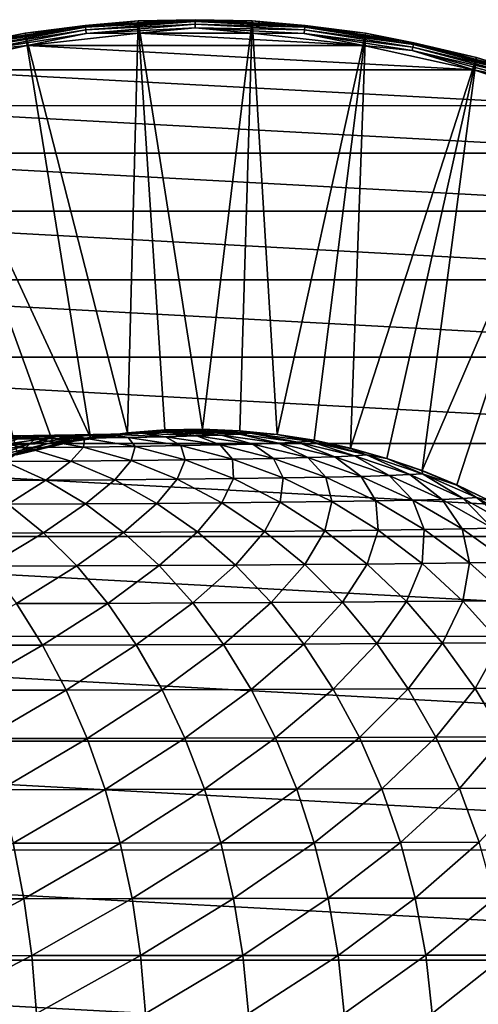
# Model space of a CAD drawing. Header units: metres. Extents: x -237 to 25, y -25 to 25.
# Tile 163 of 165: x -4 to 7, y 2 to 25. Entities that reach past the tile are written whole.
import ezdxf

# ---------------------------------------------------------------- set-up
doc = ezdxf.new("R2010")
doc.units = ezdxf.units.M
doc.layers.add('solid_10481232', color=7, linetype='CONTINUOUS')

msp = doc.modelspace()

# ---------------------------------------------------------------- linework, layer by layer
at = {"layer": 'solid_10481232'}
for points in [[(-2.652644, 25.23822, -145.784805), (-5.276225, 24.822685, -145.784805), (-4.107528, 25.054831, -145.689651)], [(-5.267592, 24.782072, -145.871353), (-5.276225, 24.822685, -145.784805), (-2.652644, 25.23822, -145.784805)], [(-2.648304, 25.196928, -145.871353), (-5.267592, 24.782072, -145.871353), (-2.652644, 25.23822, -145.784805)], [(-5.253717, 24.716797, -145.940369), (-5.267592, 24.782072, -145.871353), (-2.648304, 25.196928, -145.871353)], [(-2.641328, 25.130558, -145.940369), (-5.253717, 24.716797, -145.940369), (-2.648304, 25.196928, -145.871353)], [(-1.374546, 25.35206, -145.689651), (-4.107528, 25.054831, -145.689651), (-1.63275, 15.41643, 140.923172)], [(-2.652644, 25.23822, -145.784805), (-4.107528, 25.054831, -145.689651), (-1.374546, 25.35206, -145.689651)], [(0, 25.377239, -145.784805), (-2.652644, 25.23822, -145.784805), (-1.374546, 25.35206, -145.689651)], [(-2.648304, 25.196928, -145.871353), (-2.652644, 25.23822, -145.784805), (0, 25.377239, -145.784805)], [(0, 25.33572, -145.871353), (-2.648304, 25.196928, -145.871353), (0, 25.377239, -145.784805)], [(-2.641328, 25.130558, -145.940369), (-2.648304, 25.196928, -145.871353), (0, 25.33572, -145.871353)], [(0, 25.268986, -145.940369), (-2.641328, 25.130558, -145.940369), (0, 25.33572, -145.871353)], [(-2.632431, 25.04591, -145.984756), (-2.641328, 25.130558, -145.940369), (0, 25.268986, -145.940369)], [(0, 25.18387, -145.984756), (-2.632431, 25.04591, -145.984756), (0, 25.268986, -145.940369)], [(0, 25.18387, -145.984756), (-1.363864, 25.051767, -146), (-2.632431, 25.04591, -145.984756)], [(-1.374546, 25.35206, -145.689651), (-1.63275, 15.41643, 140.923172), (-0.731111, 15.485433, 140.922241)], [(0, 25.377239, -145.784805), (-1.374546, 25.35206, -145.689651), (1.374551, 25.352058, -145.689651)], [(-1.374546, 25.35206, -145.689651), (-0.731111, 15.485433, 140.922241), (0.172941, 15.501748, 140.921341)], [(1.374551, 25.352058, -145.689651), (-1.374546, 25.35206, -145.689651), (0.172941, 15.501748, 140.921341)], [(0, 25.18387, -145.984756), (1.36298, 25.051817, -146), (-1.363864, 25.051767, -146)], [(2.652644, 25.23822, -145.784805), (0, 25.377239, -145.784805), (1.374551, 25.352058, -145.689651)], [(0, 25.33572, -145.871353), (0, 25.377239, -145.784805), (2.652644, 25.23822, -145.784805)], [(2.648304, 25.196928, -145.871353), (0, 25.33572, -145.871353), (2.652644, 25.23822, -145.784805)], [(0, 25.268986, -145.940369), (0, 25.33572, -145.871353), (2.648304, 25.196928, -145.871353)], [(2.641328, 25.130558, -145.940369), (0, 25.268986, -145.940369), (2.648304, 25.196928, -145.871353)], [(0, 25.18387, -145.984756), (0, 25.268986, -145.940369), (2.641328, 25.130558, -145.940369)], [(2.632431, 25.04591, -145.984756), (1.36298, 25.051817, -146), (0, 25.18387, -145.984756)], [(2.632431, 25.04591, -145.984756), (0, 25.18387, -145.984756), (2.641328, 25.130558, -145.940369)], [(1.374551, 25.352058, -145.689651), (0.172941, 15.501748, 140.921341), (1.076236, 15.465341, 140.920486)], [(1.374551, 25.352058, -145.689651), (1.076236, 15.465341, 140.920486), (1.97577, 15.376354, 140.919647)], [(4.107533, 25.054829, -145.689651), (1.374551, 25.352058, -145.689651), (1.97577, 15.376354, 140.919647)], [(2.652644, 25.23822, -145.784805), (1.374551, 25.352058, -145.689651), (4.107533, 25.054829, -145.689651)], [(2.641328, 25.130558, -145.940369), (2.648304, 25.196928, -145.871353), (5.267592, 24.782072, -145.871353)], [(2.648304, 25.196928, -145.871353), (2.652644, 25.23822, -145.784805), (5.276225, 24.822685, -145.784805)], [(5.267592, 24.782072, -145.871353), (2.648304, 25.196928, -145.871353), (5.276225, 24.822685, -145.784805)], [(5.276225, 24.822685, -145.784805), (2.652644, 25.23822, -145.784805), (4.107533, 25.054829, -145.689651)], [(-4.107528, 25.054831, -145.689651), (-6.792352, 24.463856, -145.689651), (-2.528835, 15.294971, 140.924133)], [(-5.276225, 24.822685, -145.784805), (-6.792352, 24.463856, -145.689651), (-4.107528, 25.054831, -145.689651)], [(-5.236021, 24.633541, -145.984756), (-5.253717, 24.716797, -145.940369), (-2.641328, 25.130558, -145.940369)], [(-2.632431, 25.04591, -145.984756), (-5.236021, 24.633541, -145.984756), (-2.641328, 25.130558, -145.940369)], [(-2.632431, 25.04591, -145.984756), (-4.060328, 24.758013, -146), (-5.236021, 24.633541, -145.984756)], [(-4.107528, 25.054831, -145.689651), (-2.528835, 15.294971, 140.924133), (-1.63275, 15.41643, 140.923172)], [(-4.060328, 24.758013, -146), (-1.363864, 25.051767, -146), (4.059454, 24.758156, -146)], [(-2.632431, 25.04591, -145.984756), (-1.363864, 25.051767, -146), (-4.060328, 24.758013, -146)], [(-1.363864, 25.051767, -146), (1.36298, 25.051817, -146), (4.059454, 24.758156, -146)], [(2.632431, 25.04591, -145.984756), (4.059454, 24.758156, -146), (1.36298, 25.051817, -146)], [(4.107533, 25.054829, -145.689651), (1.97577, 15.376354, 140.919647), (2.868652, 15.235079, 140.918854)], [(2.632431, 25.04591, -145.984756), (2.641328, 25.130558, -145.940369), (5.253717, 24.716797, -145.940369)], [(5.236021, 24.633541, -145.984756), (4.059454, 24.758156, -146), (2.632431, 25.04591, -145.984756)], [(5.236021, 24.633541, -145.984756), (2.632431, 25.04591, -145.984756), (5.253717, 24.716797, -145.940369)], [(5.253717, 24.716797, -145.940369), (2.641328, 25.130558, -145.940369), (5.267592, 24.782072, -145.871353)], [(4.107533, 25.054829, -145.689651), (2.868652, 15.235079, 140.918854), (3.752005, 15.041944, 140.918076)], [(6.792357, 24.463854, -145.689651), (4.107533, 25.054829, -145.689651), (3.752005, 15.041944, 140.918076)], [(5.276225, 24.822685, -145.784805), (4.107533, 25.054829, -145.689651), (6.792357, 24.463854, -145.689651)], [(-6.72318, 24.171391, -146), (-4.060328, 24.758013, -146), (6.722326, 24.171627, -146)], [(-5.236021, 24.633541, -145.984756), (-4.060328, 24.758013, -146), (-6.72318, 24.171391, -146)], [(-4.060328, 24.758013, -146), (4.059454, 24.758156, -146), (6.722326, 24.171627, -146)], [(5.236021, 24.633541, -145.984756), (6.722326, 24.171627, -146), (4.059454, 24.758156, -146)], [(5.236021, 24.633541, -145.984756), (5.253717, 24.716797, -145.940369), (7.808546, 24.032232, -145.940369)], [(5.253717, 24.716797, -145.940369), (5.267592, 24.782072, -145.871353), (7.829168, 24.095701, -145.871353)], [(7.808546, 24.032232, -145.940369), (5.253717, 24.716797, -145.940369), (7.829168, 24.095701, -145.871353)], [(5.267592, 24.782072, -145.871353), (5.276225, 24.822685, -145.784805), (7.841998, 24.135187, -145.784805)], [(7.829168, 24.095701, -145.871353), (5.267592, 24.782072, -145.871353), (7.841998, 24.135187, -145.784805)], [(7.841998, 24.135187, -145.784805), (5.276225, 24.822685, -145.784805), (6.792357, 24.463854, -145.689651)], [(-6.792352, 24.463856, -145.689651), (-3.416245, 15.121487, 140.925125), (-2.528835, 15.294971, 140.924133)], [(-6.792352, 24.463856, -145.689651), (-4.291882, 14.896602, 140.926147), (-3.416245, 15.121487, 140.925125)], [(6.792357, 24.463854, -145.689651), (3.752005, 15.041944, 140.918076), (4.622889, 14.797544, 140.917328)], [(6.792357, 24.463854, -145.689651), (4.622889, 14.797544, 140.917328), (5.478206, 14.502705, 140.916611)], [(7.782244, 23.951283, -145.984756), (6.722326, 24.171627, -146), (5.236021, 24.633541, -145.984756)], [(7.782244, 23.951283, -145.984756), (5.236021, 24.633541, -145.984756), (7.808546, 24.032232, -145.940369)], [(9.397548, 23.586063, -145.689651), (6.792357, 24.463854, -145.689651), (5.478206, 14.502705, 140.916611)], [(7.841998, 24.135187, -145.784805), (6.792357, 24.463854, -145.689651), (9.397548, 23.586063, -145.689651)], [(-9.29343, 23.303907, -146), (-6.72318, 24.171391, -146), (9.292607, 23.304235, -146)], [(-6.72318, 24.171391, -146), (6.722326, 24.171627, -146), (9.292607, 23.304235, -146)], [(7.782244, 23.951283, -145.984756), (9.292607, 23.304235, -146), (6.722326, 24.171627, -146)], [(9.397548, 23.586063, -145.689651), (5.478206, 14.502705, 140.916611), (6.314895, 14.158462, 140.915909)], [(9.397548, 23.586063, -145.689651), (6.314895, 14.158462, 140.915909), (7.129953, 13.76606, 140.915253)], [(-11.767362, 22.158346, -146), (-9.29343, 23.303907, -146), (11.766581, 22.15876, -146)], [(-9.29343, 23.303907, -146), (9.292607, 23.304235, -146), (11.766581, 22.15876, -146)], [(-14.090999, 20.757641, -146), (-11.767362, 22.158346, -146), (14.090264, 20.758139, -146)], [(-11.767362, 22.158346, -146), (11.766581, 22.15876, -146), (14.090264, 20.758139, -146)], [(-16.25993, 19.10717, -146), (-14.090999, 20.757641, -146), (16.259251, 19.107748, -146)], [(-14.090999, 20.757641, -146), (14.090264, 20.758139, -146), (16.259251, 19.107748, -146)], [(-18.22834, 17.238207, -146), (-16.25993, 19.10717, -146), (18.22773, 17.23885, -146)], [(-16.25993, 19.10717, -146), (16.259251, 19.107748, -146), (18.22773, 17.23885, -146)], [(-19.991009, 15.160204, -146), (-18.22834, 17.238207, -146), (19.990479, 15.160904, -146)], [(-18.22834, 17.238207, -146), (18.22773, 17.23885, -146), (19.990479, 15.160904, -146)], [(-1.751068, 15.383691, 145.479752), (-0.340942, 15.449522, 145.687744), (-1.511891, 15.407787, 143.292648)], [(-0.753634, 15.426707, 147.919159), (-0.340942, 15.449522, 145.687744), (-1.751068, 15.383691, 145.479752)], [(-1.63275, 15.41643, 140.923172), (-0.730771, 15.481753, 141.084991), (-0.731111, 15.485433, 140.922241)], [(-1.63275, 15.41643, 140.923172), (-1.632227, 15.412836, 141.084763), (-0.730771, 15.481753, 141.084991)], [(-1.511891, 15.407787, 143.292648), (-0.730771, 15.481753, 141.084991), (-1.632227, 15.412836, 141.084763)], [(-1.511891, 15.407787, 143.292648), (-0.08809, 15.473722, 143.397888), (-0.730771, 15.481753, 141.084991)], [(-0.340942, 15.449522, 145.687744), (-0.08809, 15.473722, 143.397888), (-1.511891, 15.407787, 143.292648)], [(-0.753634, 15.426707, 147.919159), (0.635484, 15.360973, 148.229126), (-0.340942, 15.449522, 145.687744)], [(-0.731111, 15.485433, 140.922241), (0.173101, 15.498014, 141.08519), (0.172941, 15.501748, 140.921341)], [(-0.731111, 15.485433, 140.922241), (-0.730771, 15.481753, 141.084991), (0.173101, 15.498014, 141.08519)], [(-0.08809, 15.473722, 143.397888), (0.173101, 15.498014, 141.08519), (-0.730771, 15.481753, 141.084991)], [(-0.340942, 15.449522, 145.687744), (1.069185, 15.383691, 145.895737), (-0.08809, 15.473722, 143.397888)], [(0.635484, 15.360973, 148.229126), (1.069185, 15.383691, 145.895737), (-0.340942, 15.449522, 145.687744)], [(-0.08809, 15.473722, 143.397888), (1.335711, 15.407787, 143.503113), (0.173101, 15.498014, 141.08519)], [(1.069185, 15.383691, 145.895737), (1.335711, 15.407787, 143.503113), (-0.08809, 15.473722, 143.397888)], [(0.172941, 15.501748, 140.921341), (0.173101, 15.498014, 141.08519), (1.076212, 15.46164, 141.085358)], [(0.172941, 15.501748, 140.921341), (1.076212, 15.46164, 141.085358), (1.076236, 15.465341, 140.920486)], [(1.335711, 15.407787, 143.503113), (1.076212, 15.46164, 141.085358), (0.173101, 15.498014, 141.08519)], [(1.076236, 15.465341, 140.920486), (1.076212, 15.46164, 141.085358), (1.975549, 15.372659, 141.085495)], [(1.335711, 15.407787, 143.503113), (1.975549, 15.372659, 141.085495), (1.076212, 15.46164, 141.085358)], [(1.076236, 15.465341, 140.920486), (1.975549, 15.372659, 141.085495), (1.97577, 15.376354, 140.919647)], [(-5.616918, 15.045159, 163.291336), (-4.088508, 15.058062, 161.477814), (-5.193641, 15.253612, 160.616119)], [(-5.455269, 15.104931, 152.999573), (-4.183659, 15.30109, 153.598785), (-4.677862, 15.123276, 151.169495)], [(-5.136516, 15.283885, 155.444672), (-4.183659, 15.30109, 153.598785), (-5.455269, 15.104931, 152.999573)], [(-5.193641, 15.253612, 160.616119), (-3.863899, 15.26806, 158.776245), (-5.040868, 15.333396, 157.991211)], [(-5.193641, 15.253612, 160.616119), (-4.088508, 15.058062, 161.477814), (-3.863899, 15.26806, 158.776245)], [(-5.136516, 15.283885, 155.444672), (-3.903476, 15.349289, 156.141296), (-4.183659, 15.30109, 153.598785)], [(-5.040868, 15.333396, 157.991211), (-3.903476, 15.349289, 156.141296), (-5.136516, 15.283885, 155.444672)], [(-5.040868, 15.333396, 157.991211), (-3.863899, 15.26806, 158.776245), (-3.903476, 15.349289, 156.141296)], [(-4.677862, 15.123276, 151.169495), (-3.363931, 15.319673, 151.673981), (-4.031201, 15.142981, 149.268692)], [(-4.183659, 15.30109, 153.598785), (-3.363931, 15.319673, 151.673981), (-4.677862, 15.123276, 151.169495)], [(-4.311, 14.883071, 143.085754), (-2.923526, 15.21026, 143.188309), (-3.415357, 15.117919, 141.084167)], [(-3.149145, 15.186474, 145.273544), (-2.923526, 15.21026, 143.188309), (-4.311, 14.883071, 143.085754)], [(-4.183659, 15.30109, 153.598785), (-2.901089, 15.366568, 154.203186), (-3.363931, 15.319673, 151.673981)], [(-3.903476, 15.349289, 156.141296), (-2.901089, 15.366568, 154.203186), (-4.183659, 15.30109, 153.598785)], [(-4.088508, 15.058062, 161.477814), (-2.696987, 15.072324, 159.554581), (-3.863899, 15.26806, 158.776245)], [(-4.031201, 15.142981, 149.268692), (-2.682015, 15.339634, 149.675674), (-3.52, 15.164047, 147.301849)], [(-3.363931, 15.319673, 151.673981), (-2.682015, 15.339634, 149.675674), (-4.031201, 15.142981, 149.268692)], [(-3.903476, 15.349289, 156.141296), (-2.670435, 15.283885, 156.837921), (-2.901089, 15.366568, 154.203186)], [(-3.863899, 15.26806, 158.776245), (-2.670435, 15.283885, 156.837921), (-3.903476, 15.349289, 156.141296)], [(-3.863899, 15.26806, 158.776245), (-2.696987, 15.072324, 159.554581), (-2.670435, 15.283885, 156.837921)], [(-3.52, 15.164047, 147.301849), (-2.142752, 15.360973, 147.609177), (-3.149145, 15.186474, 145.273544)], [(-2.682015, 15.339634, 149.675674), (-2.142752, 15.360973, 147.609177), (-3.52, 15.164047, 147.301849)], [(-3.416245, 15.121487, 140.925125), (-2.528122, 15.291373, 141.084488), (-2.528835, 15.294971, 140.924133)], [(-3.416245, 15.121487, 140.925125), (-3.415357, 15.117919, 141.084167), (-2.528122, 15.291373, 141.084488)], [(-2.923526, 15.21026, 143.188309), (-2.528122, 15.291373, 141.084488), (-3.415357, 15.117919, 141.084167)], [(-3.363931, 15.319673, 151.673981), (-2.038675, 15.38523, 152.182816), (-2.682015, 15.339634, 149.675674)], [(-2.901089, 15.366568, 154.203186), (-2.038675, 15.38523, 152.182816), (-3.363931, 15.319673, 151.673981)], [(-3.149145, 15.186474, 145.273544), (-1.751068, 15.383691, 145.479752), (-2.923526, 15.21026, 143.188309)], [(-2.142752, 15.360973, 147.609177), (-1.751068, 15.383691, 145.479752), (-3.149145, 15.186474, 145.273544)], [(-2.923526, 15.21026, 143.188309), (-1.511891, 15.407787, 143.292648), (-2.528122, 15.291373, 141.084488)], [(-1.751068, 15.383691, 145.479752), (-1.511891, 15.407787, 143.292648), (-2.923526, 15.21026, 143.188309)], [(-2.901089, 15.366568, 154.203186), (-1.618519, 15.30109, 154.807571), (-2.038675, 15.38523, 152.182816)], [(-2.670435, 15.283885, 156.837921), (-1.618519, 15.30109, 154.807571), (-2.901089, 15.366568, 154.203186)], [(-2.696987, 15.072324, 159.554581), (-1.447932, 15.087947, 157.528595), (-2.670435, 15.283885, 156.837921)], [(-2.682015, 15.339634, 149.675674), (-1.321201, 15.405276, 150.086166), (-2.142752, 15.360973, 147.609177)], [(-2.038675, 15.38523, 152.182816), (-1.321201, 15.405276, 150.086166), (-2.682015, 15.339634, 149.675674)], [(-2.670435, 15.283885, 156.837921), (-1.447932, 15.087947, 157.528595), (-1.618519, 15.30109, 154.807571)], [(-2.528835, 15.294971, 140.924133), (-1.632227, 15.412836, 141.084763), (-1.63275, 15.41643, 140.923172)], [(-2.528835, 15.294971, 140.924133), (-2.528122, 15.291373, 141.084488), (-1.632227, 15.412836, 141.084763)], [(-1.511891, 15.407787, 143.292648), (-1.632227, 15.412836, 141.084763), (-2.528122, 15.291373, 141.084488)], [(-2.142752, 15.360973, 147.609177), (-0.753634, 15.426707, 147.919159), (-1.751068, 15.383691, 145.479752)], [(-1.321201, 15.405276, 150.086166), (-0.753634, 15.426707, 147.919159), (-2.142752, 15.360973, 147.609177)], [(-2.038675, 15.38523, 152.182816), (-0.713419, 15.319673, 152.691666), (-1.321201, 15.405276, 150.086166)], [(-1.618519, 15.30109, 154.807571), (-0.713419, 15.319673, 152.691666), (-2.038675, 15.38523, 152.182816)], [(-1.618519, 15.30109, 154.807571), (-0.346909, 15.104931, 155.406799), (-0.713419, 15.319673, 152.691666)], [(-1.447932, 15.087947, 157.528595), (-0.346909, 15.104931, 155.406799), (-1.618519, 15.30109, 154.807571)], [(-1.321201, 15.405276, 150.086166), (0.039613, 15.339634, 150.496643), (-0.753634, 15.426707, 147.919159)], [(-0.713419, 15.319673, 152.691666), (0.039613, 15.339634, 150.496643), (-1.321201, 15.405276, 150.086166)], [(0.039613, 15.339634, 150.496643), (0.635484, 15.360973, 148.229126), (-0.753634, 15.426707, 147.919159)], [(-0.713419, 15.319673, 152.691666), (0.600513, 15.123276, 153.196152), (0.039613, 15.339634, 150.496643)], [(-0.346909, 15.104931, 155.406799), (0.600513, 15.123276, 153.196152), (-0.713419, 15.319673, 152.691666)], [(0.039613, 15.339634, 150.496643), (1.388799, 15.142981, 150.903625), (0.635484, 15.360973, 148.229126)], [(0.600513, 15.123276, 153.196152), (1.388799, 15.142981, 150.903625), (0.039613, 15.339634, 150.496643)], [(0.635484, 15.360973, 148.229126), (2.012731, 15.164047, 148.536453), (1.069185, 15.383691, 145.895737)], [(1.388799, 15.142981, 150.903625), (2.012731, 15.164047, 148.536453), (0.635484, 15.360973, 148.229126)], [(1.069185, 15.383691, 145.895737), (2.467262, 15.186474, 146.101944), (1.335711, 15.407787, 143.503113)], [(2.012731, 15.164047, 148.536453), (2.467262, 15.186474, 146.101944), (1.069185, 15.383691, 145.895737)], [(1.335711, 15.407787, 143.503113), (2.747345, 15.21026, 143.607452), (1.975549, 15.372659, 141.085495)], [(2.467262, 15.186474, 146.101944), (2.747345, 15.21026, 143.607452), (1.335711, 15.407787, 143.503113)], [(1.97577, 15.376354, 140.919647), (1.975549, 15.372659, 141.085495), (2.868228, 15.231329, 141.085602)], [(2.747345, 15.21026, 143.607452), (2.868228, 15.231329, 141.085602), (1.975549, 15.372659, 141.085495)], [(1.97577, 15.376354, 140.919647), (2.868228, 15.231329, 141.085602), (2.868652, 15.235079, 140.918854)], [(2.467262, 15.186474, 146.101944), (3.84141, 14.859795, 146.304626), (2.747345, 15.21026, 143.607452)], [(2.747345, 15.21026, 143.607452), (4.13482, 14.883071, 143.710007), (2.868228, 15.231329, 141.085602)], [(3.84141, 14.859795, 146.304626), (4.13482, 14.883071, 143.710007), (2.747345, 15.21026, 143.607452)], [(2.868652, 15.235079, 140.918854), (2.868228, 15.231329, 141.085602), (3.751393, 15.038215, 141.085678)], [(4.13482, 14.883071, 143.710007), (3.751393, 15.038215, 141.085678), (2.868228, 15.231329, 141.085602)], [(2.868652, 15.235079, 140.918854), (3.751393, 15.038215, 141.085678), (3.752005, 15.041944, 140.918076)], [(-21.510923, 12.911892, -146), (-19.991009, 15.160204, -146), (21.510468, 12.912657, -146)], [(-19.991009, 15.160204, -146), (19.990479, 15.160904, -146), (21.510468, 12.912657, -146)], [(-5.616918, 15.045159, 163.291336), (-4.597203, 14.721521, 164.215515), (-4.088508, 15.058062, 161.477814)], [(-5.357296, 14.817238, 148.868668), (-4.031201, 15.142981, 149.268692), (-4.873675, 14.837851, 146.999786)], [(-4.677862, 15.123276, 151.169495), (-4.031201, 15.142981, 149.268692), (-5.357296, 14.817238, 148.868668)], [(-4.873675, 14.837851, 146.999786), (-3.52, 15.164047, 147.301849), (-4.523293, 14.859795, 145.070847)], [(-4.031201, 15.142981, 149.268692), (-3.52, 15.164047, 147.301849), (-4.873675, 14.837851, 146.999786)], [(-4.597203, 14.721521, 164.215515), (-3.002289, 14.734145, 162.324753), (-4.088508, 15.058062, 161.477814)], [(-4.523293, 14.859795, 145.070847), (-3.149145, 15.186474, 145.273544), (-4.311, 14.883071, 143.085754)], [(-3.52, 15.164047, 147.301849), (-3.149145, 15.186474, 145.273544), (-4.523293, 14.859795, 145.070847)], [(-4.311, 14.883071, 143.085754), (-3.415357, 15.117919, 141.084167), (-4.290837, 14.893149, 141.083817)], [(-4.291882, 14.896602, 140.926147), (-3.415357, 15.117919, 141.084167), (-3.416245, 15.121487, 140.925125)], [(-4.291882, 14.896602, 140.926147), (-4.290837, 14.893149, 141.083817), (-3.415357, 15.117919, 141.084167)], [(-4.088508, 15.058062, 161.477814), (-3.002289, 14.734145, 162.324753), (-2.696987, 15.072324, 159.554581)], [(-3.002289, 14.734145, 162.324753), (-1.550047, 14.748101, 160.319595), (-2.696987, 15.072324, 159.554581)], [(-2.696987, 15.072324, 159.554581), (-1.550047, 14.748101, 160.319595), (-1.447932, 15.087947, 157.528595)], [(-1.550047, 14.748101, 160.319595), (-0.246351, 14.763389, 158.207443), (-1.447932, 15.087947, 157.528595)], [(-1.447932, 15.087947, 157.528595), (-0.246351, 14.763389, 158.207443), (-0.346909, 15.104931, 155.406799)], [(-0.346909, 15.104931, 155.406799), (0.902937, 14.780007, 155.995773), (0.600513, 15.123276, 153.196152)], [(-0.246351, 14.763389, 158.207443), (0.902937, 14.780007, 155.995773), (-0.346909, 15.104931, 155.406799)], [(0.600513, 15.123276, 153.196152), (1.891956, 14.797956, 153.692001), (1.388799, 15.142981, 150.903625)], [(0.902937, 14.780007, 155.995773), (1.891956, 14.797956, 153.692001), (0.600513, 15.123276, 153.196152)], [(1.388799, 15.142981, 150.903625), (2.714894, 14.817238, 151.30365), (2.012731, 15.164047, 148.536453)], [(1.891956, 14.797956, 153.692001), (2.714894, 14.817238, 151.30365), (1.388799, 15.142981, 150.903625)], [(2.012731, 15.164047, 148.536453), (3.366407, 14.837851, 148.838516), (2.467262, 15.186474, 146.101944)], [(2.714894, 14.817238, 151.30365), (3.366407, 14.837851, 148.838516), (2.012731, 15.164047, 148.536453)], [(3.366407, 14.837851, 148.838516), (3.84141, 14.859795, 146.304626), (2.467262, 15.186474, 146.101944)], [(3.752005, 15.041944, 140.918076), (3.751393, 15.038215, 141.085678), (4.622093, 14.793896, 141.085739)], [(4.13482, 14.883071, 143.710007), (4.622093, 14.793896, 141.085739), (3.751393, 15.038215, 141.085678)], [(3.752005, 15.041944, 140.918076), (4.622093, 14.793896, 141.085739), (4.622889, 14.797544, 140.917328)], [(-5.405504, 14.261279, 166.955048), (-3.603991, 14.272227, 165.115692), (-4.597203, 14.721521, 164.215515)], [(-4.597203, 14.721521, 164.215515), (-3.603991, 14.272227, 165.115692), (-3.002289, 14.734145, 162.324753)], [(-3.603991, 14.272227, 165.115692), (-1.944301, 14.284466, 163.149704), (-3.002289, 14.734145, 162.324753)], [(-3.002289, 14.734145, 162.324753), (-1.944301, 14.284466, 163.149704), (-1.550047, 14.748101, 160.319595)], [(-1.944301, 14.284466, 163.149704), (-0.432916, 14.297996, 161.064713), (-1.550047, 14.748101, 160.319595)], [(-1.550047, 14.748101, 160.319595), (-0.432916, 14.297996, 161.064713), (-0.246351, 14.763389, 158.207443)], [(-0.432916, 14.297996, 161.064713), (0.924, 14.312817, 158.868652), (-0.246351, 14.763389, 158.207443)], [(-0.246351, 14.763389, 158.207443), (0.924, 14.312817, 158.868652), (0.902937, 14.780007, 155.995773)], [(0.902937, 14.780007, 155.995773), (2.1203, 14.328928, 156.569427), (1.891956, 14.797956, 153.692001)], [(0.924, 14.312817, 158.868652), (2.1203, 14.328928, 156.569427), (0.902937, 14.780007, 155.995773)], [(1.891956, 14.797956, 153.692001), (3.149835, 14.34633, 154.174973), (2.714894, 14.817238, 151.30365)], [(2.1203, 14.328928, 156.569427), (3.149835, 14.34633, 154.174973), (1.891956, 14.797956, 153.692001)], [(2.714894, 14.817238, 151.30365), (4.006523, 14.365023, 151.693268), (3.366407, 14.837851, 148.838516)], [(3.149835, 14.34633, 154.174973), (4.006523, 14.365023, 151.693268), (2.714894, 14.817238, 151.30365)], [(3.366407, 14.837851, 148.838516), (4.684901, 14.385007, 149.132736), (3.84141, 14.859795, 146.304626)], [(4.006523, 14.365023, 151.693268), (4.684901, 14.385007, 149.132736), (3.366407, 14.837851, 148.838516)], [(3.84141, 14.859795, 146.304626), (5.179845, 14.406281, 146.502045), (4.13482, 14.883071, 143.710007)], [(4.684901, 14.385007, 149.132736), (5.179845, 14.406281, 146.502045), (3.84141, 14.859795, 146.304626)], [(4.13482, 14.883071, 143.710007), (5.486233, 14.428846, 143.809891), (4.622093, 14.793896, 141.085739)], [(5.179845, 14.406281, 146.502045), (5.486233, 14.428846, 143.809891), (4.13482, 14.883071, 143.710007)], [(4.622889, 14.797544, 140.917328), (4.622093, 14.793896, 141.085739), (5.477195, 14.499062, 141.08577)], [(5.486233, 14.428846, 143.809891), (5.477195, 14.499062, 141.08577), (4.622093, 14.793896, 141.085739)], [(4.622889, 14.797544, 140.917328), (5.477195, 14.499062, 141.08577), (5.478206, 14.502705, 140.916611)], [(5.478206, 14.502705, 140.916611), (5.477195, 14.499062, 141.08577), (6.313673, 14.154827, 141.085785)], [(5.486233, 14.428846, 143.809891), (6.313673, 14.154827, 141.085785), (5.477195, 14.499062, 141.08577)], [(5.478206, 14.502705, 140.916611), (6.313673, 14.154827, 141.085785), (6.314895, 14.158462, 140.915909)], [(-5.405504, 14.261279, 166.955048), (-4.514806, 13.690664, 167.891312), (-3.603991, 14.272227, 165.115692)], [(-4.514806, 13.690664, 167.891312), (-2.645715, 13.701175, 165.984192), (-3.603991, 14.272227, 165.115692)], [(-3.603991, 14.272227, 165.115692), (-2.645715, 13.701175, 165.984192), (-1.944301, 14.284466, 163.149704)], [(-2.645715, 13.701175, 165.984192), (-0.923528, 13.712924, 163.945618), (-1.944301, 14.284466, 163.149704)], [(-1.944301, 14.284466, 163.149704), (-0.923528, 13.712924, 163.945618), (-0.432916, 14.297996, 161.064713)], [(-0.923528, 13.712924, 163.945618), (0.644919, 13.725912, 161.78363), (-0.432916, 14.297996, 161.064713)], [(-0.432916, 14.297996, 161.064713), (0.644919, 13.725912, 161.78363), (0.924, 14.312817, 158.868652)], [(0.644919, 13.725912, 161.78363), (2.053184, 13.74014, 159.506592), (0.924, 14.312817, 158.868652)], [(0.924, 14.312817, 158.868652), (2.053184, 13.74014, 159.506592), (2.1203, 14.328928, 156.569427)], [(2.053184, 13.74014, 159.506592), (3.294841, 13.755607, 157.12291), (2.1203, 14.328928, 156.569427)], [(2.1203, 14.328928, 156.569427), (3.294841, 13.755607, 157.12291), (3.149835, 14.34633, 154.174973)], [(3.149835, 14.34633, 154.174973), (4.363466, 13.772312, 154.640961), (4.006523, 14.365023, 151.693268)], [(3.294841, 13.755607, 157.12291), (4.363466, 13.772312, 154.640961), (3.149835, 14.34633, 154.174973)], [(4.006523, 14.365023, 151.693268), (5.252717, 13.790257, 152.069183), (4.684901, 14.385007, 149.132736)], [(4.363466, 13.772312, 154.640961), (5.252717, 13.790257, 152.069183), (4.006523, 14.365023, 151.693268)], [(4.684901, 14.385007, 149.132736), (5.957015, 13.809442, 149.416595), (5.179845, 14.406281, 146.502045)], [(5.252717, 13.790257, 152.069183), (5.957015, 13.809442, 149.416595), (4.684901, 14.385007, 149.132736)], [(5.179845, 14.406281, 146.502045), (6.471198, 13.829865, 146.69252), (5.486233, 14.428846, 143.809891)], [(5.957015, 13.809442, 149.416595), (6.471198, 13.829865, 146.69252), (5.179845, 14.406281, 146.502045)], [(5.486233, 14.428846, 143.809891), (6.79011, 13.851527, 143.906265), (6.313673, 14.154827, 141.085785)], [(6.471198, 13.829865, 146.69252), (6.79011, 13.851527, 143.906265), (5.486233, 14.428846, 143.809891)], [(6.314895, 14.158462, 140.915909), (6.313673, 14.154827, 141.085785), (7.128553, 13.762522, 141.08577)], [(6.79011, 13.851527, 143.906265), (7.128553, 13.762522, 141.08577), (6.313673, 14.154827, 141.085785)], [(6.314895, 14.158462, 140.915909), (7.128553, 13.762522, 141.08577), (7.129953, 13.76606, 140.915253)], [(3.294841, 13.755607, 157.12291), (4.416523, 13.064971, 157.651489), (4.363466, 13.772312, 154.640961)], [(4.363466, 13.772312, 154.640961), (5.52248, 13.080838, 155.085968), (5.252717, 13.790257, 152.069183)], [(4.416523, 13.064971, 157.651489), (5.52248, 13.080838, 155.085968), (4.363466, 13.772312, 154.640961)], [(5.252717, 13.790257, 152.069183), (6.442829, 13.097881, 152.428177), (5.957015, 13.809442, 149.416595)], [(5.52248, 13.080838, 155.085968), (6.442829, 13.097881, 152.428177), (5.252717, 13.790257, 152.069183)], [(5.957015, 13.809442, 149.416595), (7.17188, 13.116102, 149.687683), (6.471198, 13.829865, 146.69252)], [(6.442829, 13.097881, 152.428177), (7.17188, 13.116102, 149.687683), (5.957015, 13.809442, 149.416595)], [(6.471198, 13.829865, 146.69252), (7.704437, 13.135501, 146.87442), (6.79011, 13.851527, 143.906265)], [(7.17188, 13.116102, 149.687683), (7.704437, 13.135501, 146.87442), (6.471198, 13.829865, 146.69252)], [(6.79011, 13.851527, 143.906265), (8.035307, 13.156075, 143.998306), (7.128553, 13.762522, 141.08577)], [(7.704437, 13.135501, 146.87442), (8.035307, 13.156075, 143.998306), (6.79011, 13.851527, 143.906265)], [(-5.741958, 12.994483, 170.613235), (-3.664192, 13.003289, 168.785446), (-4.514806, 13.690664, 167.891312)], [(-4.514806, 13.690664, 167.891312), (-3.664192, 13.003289, 168.785446), (-2.645715, 13.701175, 165.984192)], [(-3.664192, 13.003289, 168.785446), (-1.730566, 13.013271, 166.813599), (-2.645715, 13.701175, 165.984192)], [(-2.645715, 13.701175, 165.984192), (-1.730566, 13.013271, 166.813599), (-0.923528, 13.712924, 163.945618)], [(-1.730566, 13.013271, 166.813599), (0.051306, 13.024431, 164.705719), (-0.923528, 13.712924, 163.945618)], [(-0.923528, 13.712924, 163.945618), (0.051306, 13.024431, 164.705719), (0.644919, 13.725912, 161.78363)], [(0.051306, 13.024431, 164.705719), (1.674248, 13.036767, 162.470184), (0.644919, 13.725912, 161.78363)], [(0.644919, 13.725912, 161.78363), (1.674248, 13.036767, 162.470184), (2.053184, 13.74014, 159.506592)], [(1.674248, 13.036767, 162.470184), (3.13155, 13.050281, 160.115829), (2.053184, 13.74014, 159.506592)], [(2.053184, 13.74014, 159.506592), (3.13155, 13.050281, 160.115829), (3.294841, 13.755607, 157.12291)], [(3.13155, 13.050281, 160.115829), (4.416523, 13.064971, 157.651489), (3.294841, 13.755607, 157.12291)], [(3.13155, 13.050281, 160.115829), (4.149866, 12.249, 160.691147), (4.416523, 13.064971, 157.651489)], [(4.149866, 12.249, 160.691147), (5.475744, 12.262788, 158.15062), (4.416523, 13.064971, 157.651489)], [(4.416523, 13.064971, 157.651489), (5.475744, 12.262788, 158.15062), (5.52248, 13.080838, 155.085968)], [(5.475744, 12.262788, 158.15062), (6.616953, 12.27768, 155.506195), (5.52248, 13.080838, 155.085968)], [(5.52248, 13.080838, 155.085968), (6.616953, 12.27768, 155.506195), (6.442829, 13.097881, 152.428177)], [(6.442829, 13.097881, 152.428177), (7.566669, 12.293678, 152.767181), (7.17188, 13.116102, 149.687683)], [(6.616953, 12.27768, 155.506195), (7.566669, 12.293678, 152.767181), (6.442829, 13.097881, 152.428177)], [(-22.783834, 10.50605, -146), (-21.510923, 12.911892, -146), (22.783457, 10.506869, -146)], [(-21.510923, 12.911892, -146), (21.510468, 12.912657, -146), (22.783457, 10.506869, -146)], [(-5.741958, 12.994483, 170.613235), (-5.003852, 12.196629, 171.514053), (-3.664192, 13.003289, 168.785446)], [(-5.003852, 12.196629, 171.514053), (-2.860946, 12.204893, 169.629791), (-3.664192, 13.003289, 168.785446)], [(-3.664192, 13.003289, 168.785446), (-2.860946, 12.204893, 169.629791), (-1.730566, 13.013271, 166.813599)], [(-2.860946, 12.204893, 169.629791), (-0.866377, 12.214263, 167.596832), (-1.730566, 13.013271, 166.813599)], [(-1.730566, 13.013271, 166.813599), (-0.866377, 12.214263, 167.596832), (0.051306, 13.024431, 164.705719)], [(-0.866377, 12.214263, 167.596832), (0.971855, 12.224737, 165.423492), (0.051306, 13.024431, 164.705719)], [(0.051306, 13.024431, 164.705719), (0.971855, 12.224737, 165.423492), (1.674248, 13.036767, 162.470184)], [(0.971855, 12.224737, 165.423492), (2.646257, 12.236316, 163.118515), (1.674248, 13.036767, 162.470184)], [(1.674248, 13.036767, 162.470184), (2.646257, 12.236316, 163.118515), (3.13155, 13.050281, 160.115829)], [(2.646257, 12.236316, 163.118515), (4.149866, 12.249, 160.691147), (3.13155, 13.050281, 160.115829)], [(-5.003852, 12.196629, 171.514053), (-4.315505, 11.29482, 172.354141), (-2.860946, 12.204893, 169.629791)], [(-4.315505, 11.29482, 172.354141), (-2.11185, 11.302474, 170.417221), (-2.860946, 12.204893, 169.629791)], [(-2.860946, 12.204893, 169.629791), (-2.11185, 11.302474, 170.417221), (-0.866377, 12.214263, 167.596832)], [(-2.11185, 11.302474, 170.417221), (-0.060447, 11.311151, 168.327271), (-0.866377, 12.214263, 167.596832)], [(-0.866377, 12.214263, 167.596832), (-0.060447, 11.311151, 168.327271), (0.971855, 12.224737, 165.423492)], [(-0.060447, 11.311151, 168.327271), (1.830347, 11.32085, 166.09288), (0.971855, 12.224737, 165.423492)], [(0.971855, 12.224737, 165.423492), (1.830347, 11.32085, 166.09288), (2.646257, 12.236316, 163.118515)], [(1.830347, 11.32085, 166.09288), (3.55274, 11.331573, 163.723145), (2.646257, 12.236316, 163.118515)], [(2.646257, 12.236316, 163.118515), (3.55274, 11.331573, 163.723145), (4.149866, 12.249, 160.691147)], [(3.55274, 11.331573, 163.723145), (5.099533, 11.343319, 161.227676), (4.149866, 12.249, 160.691147)], [(4.149866, 12.249, 160.691147), (5.099533, 11.343319, 161.227676), (5.475744, 12.262788, 158.15062)], [(5.099533, 11.343319, 161.227676), (6.463558, 11.356088, 158.616119), (5.475744, 12.262788, 158.15062)], [(5.475744, 12.262788, 158.15062), (6.463558, 11.356088, 158.616119), (6.616953, 12.27768, 155.506195)], [(6.463558, 11.356088, 158.616119), (7.637644, 11.36988, 155.898087), (6.616953, 12.27768, 155.506195)], [(6.616953, 12.27768, 155.506195), (7.637644, 11.36988, 155.898087), (7.566669, 12.293678, 152.767181)], [(-6.08952, 10.290493, 174.945679), (-3.682893, 10.296538, 173.126205), (-4.315505, 11.29482, 172.354141)], [(-4.315505, 11.29482, 172.354141), (-3.682893, 10.296538, 173.126205), (-2.11185, 11.302474, 170.417221)], [(-3.682893, 10.296538, 173.126205), (-1.423408, 10.303515, 171.140884), (-2.11185, 11.302474, 170.417221)], [(-2.11185, 11.302474, 170.417221), (-1.423408, 10.303515, 171.140884), (-0.060447, 11.311151, 168.327271)], [(-1.423408, 10.303515, 171.140884), (0.680227, 10.311425, 168.99855), (-0.060447, 11.311151, 168.327271)], [(-0.060447, 11.311151, 168.327271), (0.680227, 10.311425, 168.99855), (1.830347, 11.32085, 166.09288)], [(0.680227, 10.311425, 168.99855), (2.619326, 10.320268, 166.708069), (1.830347, 11.32085, 166.09288)], [(1.830347, 11.32085, 166.09288), (2.619326, 10.320268, 166.708069), (3.55274, 11.331573, 163.723145)], [(2.619326, 10.320268, 166.708069), (4.385824, 10.330043, 164.278809), (3.55274, 11.331573, 163.723145)], [(3.55274, 11.331573, 163.723145), (4.385824, 10.330043, 164.278809), (5.099533, 11.343319, 161.227676)], [(4.385824, 10.330043, 164.278809), (5.972306, 10.340751, 161.720764), (5.099533, 11.343319, 161.227676)], [(5.099533, 11.343319, 161.227676), (5.972306, 10.340751, 161.720764), (6.463558, 11.356088, 158.616119)], [(5.972306, 10.340751, 161.720764), (7.371388, 10.35239, 159.043915), (6.463558, 11.356088, 158.616119)], [(6.463558, 11.356088, 158.616119), (7.371388, 10.35239, 159.043915), (7.637644, 11.36988, 155.898087)], [(-23.78537, 7.976997, -146), (-22.783834, 10.50605, -146), (23.785091, 7.977859, -146)], [(-22.783834, 10.50605, -146), (22.783457, 10.506869, -146), (23.785091, 7.977859, -146)], [(-6.08952, 10.290493, 174.945679), (-5.571311, 9.205097, 175.683212), (-3.682893, 10.296538, 173.126205)], [(-5.571311, 9.205097, 175.683212), (-3.111285, 9.210504, 173.823822), (-3.682893, 10.296538, 173.126205)], [(-3.682893, 10.296538, 173.126205), (-3.111285, 9.210504, 173.823822), (-1.423408, 10.303515, 171.140884)], [(-3.111285, 9.210504, 173.823822), (-0.801353, 9.216745, 171.794769), (-1.423408, 10.303515, 171.140884)], [(-1.423408, 10.303515, 171.140884), (-0.801353, 9.216745, 171.794769), (0.680227, 10.311425, 168.99855)], [(-0.801353, 9.216745, 171.794769), (1.349477, 9.223821, 169.605103), (0.680227, 10.311425, 168.99855)], [(0.680227, 10.311425, 168.99855), (1.349477, 9.223821, 169.605103), (2.619326, 10.320268, 166.708069)], [(1.349477, 9.223821, 169.605103), (3.332224, 9.23173, 167.263931), (2.619326, 10.320268, 166.708069)], [(2.619326, 10.320268, 166.708069), (3.332224, 9.23173, 167.263931), (4.385824, 10.330043, 164.278809)], [(3.332224, 9.23173, 167.263931), (5.138573, 9.240475, 164.780899), (4.385824, 10.330043, 164.278809)], [(4.385824, 10.330043, 164.278809), (5.138573, 9.240475, 164.780899), (5.972306, 10.340751, 161.720764)], [(5.138573, 9.240475, 164.780899), (6.760916, 9.250053, 162.166306), (5.972306, 10.340751, 161.720764)], [(5.972306, 10.340751, 161.720764), (6.760916, 9.250053, 162.166306), (7.371388, 10.35239, 159.043915)], [(6.760916, 9.250053, 162.166306), (8.191676, 9.260466, 159.430466), (7.371388, 10.35239, 159.043915)], [(6.760916, 9.250053, 162.166306), (7.45845, 8.08037, 162.560379), (8.191676, 9.260466, 159.430466)], [(-5.571311, 9.205097, 175.683212), (-5.112949, 8.041098, 176.335556), (-3.111285, 9.210504, 173.823822)], [(-5.112949, 8.041098, 176.335556), (-2.605692, 8.045821, 174.440872), (-3.111285, 9.210504, 173.823822)], [(-3.111285, 9.210504, 173.823822), (-2.605692, 8.045821, 174.440872), (-0.801353, 9.216745, 171.794769)], [(-2.605692, 8.045821, 174.440872), (-0.251139, 8.051273, 172.373138), (-0.801353, 9.216745, 171.794769)], [(-0.801353, 9.216745, 171.794769), (-0.251139, 8.051273, 172.373138), (1.349477, 9.223821, 169.605103)], [(-0.251139, 8.051273, 172.373138), (1.941435, 8.057455, 170.141617), (1.349477, 9.223821, 169.605103)], [(1.349477, 9.223821, 169.605103), (1.941435, 8.057455, 170.141617), (3.332224, 9.23173, 167.263931)], [(1.941435, 8.057455, 170.141617), (3.962788, 8.064364, 167.755585), (3.332224, 9.23173, 167.263931)], [(3.332224, 9.23173, 167.263931), (3.962788, 8.064364, 167.755585), (5.138573, 9.240475, 164.780899)], [(3.962788, 8.064364, 167.755585), (5.804388, 8.072002, 165.224991), (5.138573, 9.240475, 164.780899)], [(5.138573, 9.240475, 164.780899), (5.804388, 8.072002, 165.224991), (6.760916, 9.250053, 162.166306)], [(5.804388, 8.072002, 165.224991), (7.45845, 8.08037, 162.560379), (6.760916, 9.250053, 162.166306)], [(5.804388, 8.072002, 165.224991), (6.377742, 6.834698, 165.607422), (7.45845, 8.08037, 162.560379)], [(6.377742, 6.834698, 165.607422), (8.059119, 6.841783, 162.899734), (7.45845, 8.08037, 162.560379)], [(-24.511478, 5.353465, -146), (-23.78537, 7.976997, -146), (24.511305, 5.354273, -146)], [(-23.78537, 7.976997, -146), (23.785091, 7.977859, -146), (24.511305, 5.354273, -146)], [(-5.112949, 8.041098, 176.335556), (-4.718239, 6.80853, 176.897308), (-2.605692, 8.045821, 174.440872)], [(-4.718239, 6.80853, 176.897308), (-2.170309, 6.81253, 174.972244), (-2.605692, 8.045821, 174.440872)], [(-2.605692, 8.045821, 174.440872), (-2.170309, 6.81253, 174.972244), (-0.251139, 8.051273, 172.373138)], [(-2.170309, 6.81253, 174.972244), (0.222667, 6.817146, 172.871185), (-0.251139, 8.051273, 172.373138)], [(-0.251139, 8.051273, 172.373138), (0.222667, 6.817146, 172.871185), (1.941435, 8.057455, 170.141617)], [(0.222667, 6.817146, 172.871185), (2.45119, 6.82238, 170.603607), (1.941435, 8.057455, 170.141617)], [(1.941435, 8.057455, 170.141617), (2.45119, 6.82238, 170.603607), (3.962788, 8.064364, 167.755585)], [(2.45119, 6.82238, 170.603607), (4.505788, 6.82823, 168.178986), (3.962788, 8.064364, 167.755585)], [(3.962788, 8.064364, 167.755585), (4.505788, 6.82823, 168.178986), (5.804388, 8.072002, 165.224991)], [(4.505788, 6.82823, 168.178986), (6.377742, 6.834698, 165.607422), (5.804388, 8.072002, 165.224991)], [(-4.718239, 6.80853, 176.897308), (-4.390619, 5.517873, 177.363586), (-2.170309, 6.81253, 174.972244)], [(-4.390619, 5.517873, 177.363586), (-1.808929, 5.521114, 175.413284), (-2.170309, 6.81253, 174.972244)], [(-2.170309, 6.81253, 174.972244), (-1.808929, 5.521114, 175.413284), (0.222667, 6.817146, 172.871185)], [(-1.808929, 5.521114, 175.413284), (0.61594, 5.524855, 173.284592), (0.222667, 6.817146, 172.871185)], [(0.222667, 6.817146, 172.871185), (0.61594, 5.524855, 173.284592), (2.45119, 6.82238, 170.603607)], [(0.61594, 5.524855, 173.284592), (2.8743, 5.529097, 170.987091), (2.45119, 6.82238, 170.603607)], [(2.45119, 6.82238, 170.603607), (2.8743, 5.529097, 170.987091), (4.505788, 6.82823, 168.178986)], [(2.8743, 5.529097, 170.987091), (4.956493, 5.533838, 168.530411), (4.505788, 6.82823, 168.178986)], [(4.505788, 6.82823, 168.178986), (4.956493, 5.533838, 168.530411), (6.377742, 6.834698, 165.607422)], [(4.956493, 5.533838, 168.530411), (6.853642, 5.53908, 165.924835), (6.377742, 6.834698, 165.607422)], [(6.377742, 6.834698, 165.607422), (6.853642, 5.53908, 165.924835), (8.059119, 6.841783, 162.899734)], [(-6.889566, 4.178041, 179.51059), (-4.132863, 4.180118, 177.730438), (-4.390619, 5.517873, 177.363586)], [(-4.390619, 5.517873, 177.363586), (-4.132863, 4.180118, 177.730438), (-1.808929, 5.521114, 175.413284)], [(-4.132863, 4.180118, 177.730438), (-1.524612, 4.182573, 175.760269), (-1.808929, 5.521114, 175.413284)], [(-1.808929, 5.521114, 175.413284), (-1.524612, 4.182573, 175.760269), (0.61594, 5.524855, 173.284592)], [(-1.524612, 4.182573, 175.760269), (0.925349, 4.185408, 173.609818), (0.61594, 5.524855, 173.284592)], [(0.61594, 5.524855, 173.284592), (0.925349, 4.185408, 173.609818), (2.8743, 5.529097, 170.987091)], [(0.925349, 4.185408, 173.609818), (3.207184, 4.188621, 171.288788), (2.8743, 5.529097, 170.987091)], [(2.8743, 5.529097, 170.987091), (3.207184, 4.188621, 171.288788), (4.956493, 5.533838, 168.530411)], [(3.207184, 4.188621, 171.288788), (5.311087, 4.192213, 168.806885), (4.956493, 5.533838, 168.530411)], [(4.956493, 5.533838, 168.530411), (5.311087, 4.192213, 168.806885), (6.853642, 5.53908, 165.924835)], [(5.311087, 4.192213, 168.806885), (7.228058, 4.196184, 166.174576), (6.853642, 5.53908, 165.924835)], [(-24.944527, 2.70052, -146), (-24.511478, 5.353465, -146), (24.944445, 2.701026, -146)], [(-24.511478, 5.353465, -146), (24.511305, 5.354273, -146), (24.944445, 2.701026, -146)], [(-6.889566, 4.178041, 179.51059), (-6.723926, 2.805338, 179.787781), (-4.132863, 4.180118, 177.730438)], [(-6.723926, 2.805338, 179.787781), (-3.947133, 2.806732, 177.994766), (-4.132863, 4.180118, 177.730438)], [(-4.132863, 4.180118, 177.730438), (-3.947133, 2.806732, 177.994766), (-1.524612, 4.182573, 175.760269)], [(-3.947133, 2.806732, 177.994766), (-1.319744, 2.808381, 176.0103), (-1.524612, 4.182573, 175.760269)], [(-1.524612, 4.182573, 175.760269), (-1.319744, 2.808381, 176.0103), (0.925349, 4.185408, 173.609818)], [(-1.319744, 2.808381, 176.0103), (1.148298, 2.810284, 173.844177), (0.925349, 4.185408, 173.609818)], [(0.925349, 4.185408, 173.609818), (1.148298, 2.810284, 173.844177), (3.207184, 4.188621, 171.288788)], [(1.148298, 2.810284, 173.844177), (3.447047, 2.812441, 171.50618), (3.207184, 4.188621, 171.288788)], [(3.207184, 4.188621, 171.288788), (3.447047, 2.812441, 171.50618), (5.311087, 4.192213, 168.806885)], [(3.447047, 2.812441, 171.50618), (5.566594, 2.814853, 169.006119), (5.311087, 4.192213, 168.806885)], [(5.311087, 4.192213, 168.806885), (5.566594, 2.814853, 169.006119), (7.228058, 4.196184, 166.174576)], [(5.566594, 2.814853, 169.006119), (7.497849, 2.817519, 166.354523), (7.228058, 4.196184, 166.174576)], [(-25.089474, 0, -146), (-24.944527, 2.70052, -146), (25.089474, 0, -146)], [(-24.944527, 2.70052, -146), (24.944445, 2.701026, -146), (25.089474, 0, -146)], [(-6.723926, 2.805338, 179.787781), (-6.624017, 1.408669, 179.954971), (-3.947133, 2.806732, 177.994766)], [(-6.624017, 1.408669, 179.954971), (-3.835107, 1.409369, 178.154205), (-3.947133, 2.806732, 177.994766)], [(-3.947133, 2.806732, 177.994766), (-3.835107, 1.409369, 178.154205), (-1.319744, 2.808381, 176.0103)], [(-3.835107, 1.409369, 178.154205), (-1.196174, 1.410197, 176.161118), (-1.319744, 2.808381, 176.0103)], [(-1.319744, 2.808381, 176.0103), (-1.196174, 1.410197, 176.161118), (1.148298, 2.810284, 173.844177)], [(-1.196174, 1.410197, 176.161118), (1.282773, 1.411153, 173.985535), (1.148298, 2.810284, 173.844177)], [(1.148298, 2.810284, 173.844177), (1.282773, 1.411153, 173.985535), (3.447047, 2.812441, 171.50618)], [(1.282773, 1.411153, 173.985535), (3.591725, 1.412236, 171.637299), (3.447047, 2.812441, 171.50618)], [(3.447047, 2.812441, 171.50618), (3.591725, 1.412236, 171.637299), (5.566594, 2.814853, 169.006119)], [(3.591725, 1.412236, 171.637299), (5.720707, 1.413447, 169.126282), (5.566594, 2.814853, 169.006119)], [(5.566594, 2.814853, 169.006119), (5.720707, 1.413447, 169.126282), (7.497849, 2.817519, 166.354523)], [(5.720707, 1.413447, 169.126282), (7.660577, 1.414786, 166.463074), (7.497849, 2.817519, 166.354523)]]:
    msp.add_3dface(points, dxfattribs=at)

doc.saveas('drawing.dxf')
